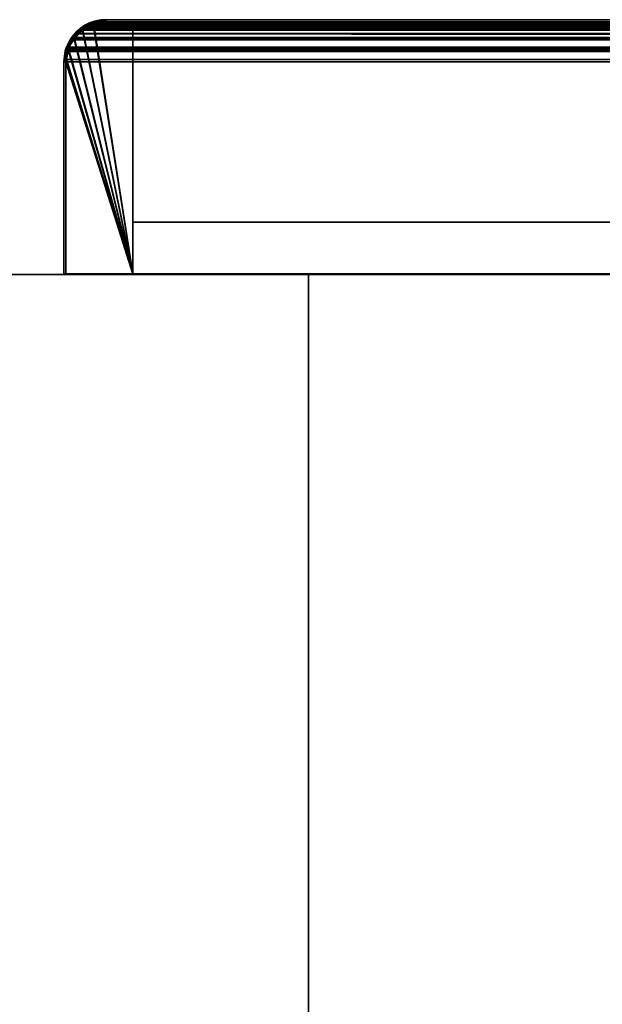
# Model space of a CAD drawing. Header units: millimetres. Extents: x -603 to 3703, y -115 to 193.
# Tile 177 of 256: x -475 to -431, y 120 to 193. Entities that reach past the tile are written whole.
import ezdxf

# ---------------------------------------------------------------- set-up
doc = ezdxf.new("R2010")
doc.units = ezdxf.units.MM
doc.layers.add('151', color=7, linetype='Continuous', true_color=0xffffff)

# ---------------------------------------------------------------- blocks, each defined once
blk = doc.blocks.new('UG_SURFACE_001')
at = {"layer": '151', "color": 252, "linetype": 'Continuous', "lineweight": 35}
for points in [[(-603, -18, -8.75), (-603, 174.4, -8.75), (-453, 174.4, -8.75), (-453, -18, -8.75)], [(-603, 174.4, 2212.25), (603, 174.4, 2212.25), (453, 174.4, 2062.25), (-453, 174.4, 2062.25)], [(-453, 174.4, 2062.25), (-453, 174.4, -8.75), (-603, 174.4, -8.75), (-603, 174.4, 2212.25)], [(603, -18, 2212.25), (603, 174.4, 2212.25), (-603, 174.4, 2212.25), (-603, -18, 2212.25)], [(-453, -18, -8.75), (-453, 174.4, -8.75), (-453, 174.4, 2062.25), (-453, -18, 2062.25)], [(-453, -18, 2062.25), (-453, 174.4, 2062.25), (453, 174.4, 2062.25), (453, -18, 2062.25)]]:
    blk.add_3dface(points, dxfattribs=at)
blk = doc.blocks.new('UG_SURFACE_034')
at = {"layer": '151', "color": 14, "linetype": 'Continuous', "lineweight": 35}
for points in [[(-469.093, 193.052, 2078.343), (-469.626, 192.912, 2078.876), (-469.906, 192.652, 2079.156), (-466.15, 174.45, 2075.4)], [(-469.904, 192.667, -5.75), (-469.906, 192.652, 2079.156), (-469.626, 192.912, 2078.876)], [(-469.904, 192.667, -5.75), (-469.298, 193.072, -5.75), (-469.099, 193.111, -5.75), (-466.15, 174.45, -5.75)], [(-469.093, 193.052, 2078.343), (-469.298, 193.072, -5.75), (-469.904, 192.667, -5.75)], [(-469.904, 192.667, -5.75), (-469.626, 192.912, 2078.876), (-469.093, 193.052, 2078.343)], [(-469.093, 193.052, 2078.343), (-469.099, 193.111, -5.75), (-469.298, 193.072, -5.75)], [(-469.099, 193.111, -5.75), (-468.15, 193.3, -5.75), (-466.15, 193.3, -5.75), (-466.15, 174.45, -5.75)], [(-469.099, 193.111, -5.75), (-469.093, 193.052, 2078.343), (-468.15, 193.3, 2077.4)], [(-468.15, 193.3, 2077.4), (-468.15, 193.3, -5.75), (-469.099, 193.111, -5.75)], [(-466.15, 174.45, 2075.4), (-466.15, 193.3, 2075.4), (-468.15, 193.3, 2077.4), (-469.093, 193.052, 2078.343)], [(-466.15, 193.3, 2075.4), (-466.15, 193.3, -5.75), (-468.15, 193.3, -5.75), (-468.15, 193.3, 2077.4)], [(-466.15, 174.45, 2075.4), (-466.15, 174.45, -5.75), (-466.15, 193.3, -5.75), (-466.15, 193.3, 2075.4)], [(-469.906, 192.652, 2079.156), (-470.549, 192.056, 2079.798), (-466.15, 174.45, 2075.4)], [(-470.517, 192.054, -5.75), (-470.549, 192.056, 2079.798), (-469.906, 192.652, 2079.156)], [(-470.517, 192.054, -5.75), (-470.271, 192.421, -5.75), (-469.904, 192.667, -5.75), (-466.15, 174.45, -5.75)], [(-469.906, 192.652, 2079.156), (-470.271, 192.421, -5.75), (-470.517, 192.054, -5.75)], [(-469.906, 192.652, 2079.156), (-469.904, 192.667, -5.75), (-470.271, 192.421, -5.75)], [(-466.15, 174.45, 2075.4), (-470.549, 192.056, 2079.798), (-470.644, 191.967, 2079.895), (-470.965, 191.26, 2080.215)], [(-470.922, 191.448, -5.75), (-470.965, 191.26, 2080.215), (-470.644, 191.967, 2079.895)], [(-470.922, 191.448, -5.75), (-470.956, 191.273, -5.75), (-470.965, 191.26, 2080.215)], [(-470.956, 191.273, -5.75), (-470.922, 191.448, -5.75), (-470.517, 192.054, -5.75), (-466.15, 174.45, -5.75)], [(-470.922, 191.448, -5.75), (-470.644, 191.967, 2079.895), (-470.549, 192.056, 2079.798)], [(-470.549, 192.056, 2079.798), (-470.517, 192.054, -5.75), (-470.922, 191.448, -5.75)], [(-466.15, 174.45, 2075.4), (-470.965, 191.26, 2080.215), (-471.046, 191.082, 2080.296), (-471.126, 190.482, 2080.376)], [(-471.114, 190.481, -5.75), (-471.126, 190.482, 2080.376), (-471.046, 191.082, 2080.296)], [(-466.15, 174.45, -5.75), (-471.114, 190.481, -5.75), (-470.956, 191.273, -5.75)], [(-470.965, 191.26, 2080.215), (-470.956, 191.273, -5.75), (-471.114, 190.481, -5.75)], [(-471.114, 190.481, -5.75), (-471.046, 191.082, 2080.296), (-470.965, 191.26, 2080.215)], [(-471.126, 190.482, 2080.376), (-471.15, 190.3, 2080.4), (-471.15, 174.45, 2080.4), (-466.15, 174.45, 2075.4)], [(-471.15, 190.3, -5.75), (-471.15, 190.3, 2080.4), (-471.126, 190.482, 2080.376)], [(-471.126, 190.482, 2080.376), (-471.114, 190.481, -5.75), (-471.15, 190.3, -5.75)], [(-466.15, 174.45, -5.75), (-471.15, 174.45, -5.75), (-471.15, 190.3, -5.75), (-471.114, 190.481, -5.75)], [(-471.15, 190.3, -5.75), (-471.15, 174.45, -5.75), (-471.15, 174.45, 2080.4), (-471.15, 190.3, 2080.4)], [(-471.15, 174.45, 2080.4), (-471.15, 174.45, -5.75), (-466.15, 174.45, -5.75), (-466.15, 174.45, 2075.4)]]:
    blk.add_3dface(points, dxfattribs=at)
blk = doc.blocks.new('UG_SURFACE_035')
at = {"layer": '151', "color": 41, "linetype": 'Continuous', "lineweight": 35}
for points in [[(-466.15, 193.3, -5.75), (-416.15, 193.3, -5.75), (-416.15, 178.3, -5.75), (-466.15, 178.3, -5.75)], [(-466.15, 193.3, -5.75), (-466.15, 178.3, -5.75), (-466.15, 178.3, 2075.4), (-466.15, 193.3, 2075.4)], [(-416.15, 193.3, 2025.4), (-416.15, 193.3, -5.75), (-466.15, 193.3, -5.75), (-466.15, 193.3, 2075.4)], [(-416.15, 178.3, 2025.4), (-416.15, 193.3, 2025.4), (-466.15, 193.3, 2075.4), (-466.15, 178.3, 2075.4)], [(-416.15, 178.3, -5.75), (-416.15, 193.3, -5.75), (-416.15, 193.3, 2025.4), (-416.15, 178.3, 2025.4)], [(-466.15, 178.3, 2075.4), (-466.15, 178.3, -5.75), (-416.15, 178.3, -5.75), (-416.15, 178.3, 2025.4)]]:
    blk.add_3dface(points, dxfattribs=at)
blk = doc.blocks.new('UG_SURFACE_036')
at = {"layer": '151', "color": 7, "linetype": 'Continuous', "lineweight": 35}
for points in [[(-470.377, 192.527, -5.75), (-470.34, 192.448, 2079.591), (-469.7, 193.042, 2078.95)], [(-469.7, 193.042, 2078.95), (-469.936, 192.822, -5.75), (-470.377, 192.527, -5.75)], [(-469.7, 193.042, 2078.95), (-470.34, 192.448, 2079.591), (-470.268, 192.412, 2079.518), (-469.337, 193.055, 2078.587)], [(-470.271, 192.421, -5.75), (-469.852, 192.704, -5.75), (-469.253, 193.073, 2078.503)], [(-469.253, 193.073, 2078.503), (-469.337, 193.055, 2078.587), (-470.271, 192.421, -5.75)], [(-469.337, 193.055, 2078.587), (-470.268, 192.412, 2079.518), (-470.271, 192.421, -5.75)], [(-469.349, 193.213, -5.75), (-469.936, 192.822, -5.75), (-469.7, 193.042, 2078.95)], [(-469.33, 193.055, -5.75), (-469.852, 192.704, -5.75), (-469.936, 192.822, -5.75), (-469.349, 193.213, -5.75)], [(-469.253, 193.073, 2078.503), (-469.852, 192.704, -5.75), (-469.33, 193.055, -5.75)], [(-469.349, 193.213, -5.75), (-469.7, 193.042, 2078.95), (-469.299, 193.148, 2078.549)], [(-469.337, 193.055, 2078.587), (-469.299, 193.148, 2078.549), (-469.7, 193.042, 2078.95)], [(-469.299, 193.148, 2078.549), (-469.308, 193.221, -5.75), (-469.349, 193.213, -5.75)], [(-469.251, 193.072, -5.75), (-469.33, 193.055, -5.75), (-469.349, 193.213, -5.75), (-469.308, 193.221, -5.75)], [(-469.299, 193.148, 2078.549), (-469.337, 193.055, 2078.587), (-469.253, 193.073, 2078.503)], [(-469.33, 193.055, -5.75), (-469.251, 193.072, -5.75), (-469.253, 193.073, 2078.503)], [(-469.096, 193.263, -5.75), (-469.308, 193.221, -5.75), (-469.299, 193.148, 2078.549)], [(-469.308, 193.221, -5.75), (-469.096, 193.263, -5.75), (-469.049, 193.114, -5.75), (-469.251, 193.072, -5.75)], [(-469.096, 193.263, -5.75), (-469.299, 193.148, 2078.549), (-468.15, 193.45, 2077.4)], [(-469.253, 193.073, 2078.503), (-468.158, 193.3, 2077.408), (-468.15, 193.45, 2077.4), (-469.299, 193.148, 2078.549)], [(-468.158, 193.3, 2077.408), (-469.253, 193.073, 2078.503), (-469.251, 193.072, -5.75)], [(-469.251, 193.072, -5.75), (-469.049, 193.114, -5.75), (-468.15, 193.3, 2077.4)], [(-468.15, 193.3, 2077.4), (-468.158, 193.3, 2077.408), (-469.251, 193.072, -5.75)], [(-468.15, 193.45, 2077.4), (-468.15, 193.45, -5.75), (-469.096, 193.263, -5.75)], [(-468.15, 193.3, -5.75), (-469.049, 193.114, -5.75), (-469.096, 193.263, -5.75), (-468.15, 193.45, -5.75)], [(-469.049, 193.114, -5.75), (-468.15, 193.3, -5.75), (-468.15, 193.3, 2077.4)], [(-468.15, 193.45, 2077.4), (-468.158, 193.3, 2077.408), (-468.15, 193.3, 2077.4)], [(-414.15, 193.45, 2023.4), (-414.15, 193.45, -5.75), (-468.15, 193.45, -5.75), (-468.15, 193.45, 2077.4)], [(-468.15, 193.45, -5.75), (-414.15, 193.45, -5.75), (-414.15, 193.3, -5.75), (-468.15, 193.3, -5.75)], [(-414.15, 193.45, 2023.4), (-468.15, 193.45, 2077.4), (-468.15, 193.3, 2077.4), (-414.15, 193.3, 2023.4)], [(-414.15, 193.3, 2023.4), (-468.15, 193.3, 2077.4), (-468.15, 193.3, -5.75), (-414.15, 193.3, -5.75)], [(-413.071, 193.246, -5.75), (-414.15, 193.45, 2023.4), (-413, 193.156, 2022.25)], [(-413.071, 193.246, -5.75), (-413.978, 193.418, -5.75), (-414.15, 193.45, 2023.4)], [(-413.978, 193.418, -5.75), (-414.15, 193.45, -5.75), (-414.15, 193.45, 2023.4)], [(-413.987, 193.269, -5.75), (-414.15, 193.3, -5.75), (-414.15, 193.45, -5.75), (-413.978, 193.418, -5.75)], [(-413, 193.156, 2022.25), (-414.15, 193.45, 2023.4), (-414.142, 193.3, 2023.392), (-413.052, 193.036, 2022.302)], [(-414.15, 193.3, 2023.4), (-414.142, 193.3, 2023.392), (-414.15, 193.45, 2023.4)], [(-414.15, 193.3, -5.75), (-413.987, 193.269, -5.75), (-413.052, 193.036, 2022.302)], [(-413.052, 193.036, 2022.302), (-414.142, 193.3, 2023.392), (-414.15, 193.3, -5.75)], [(-414.142, 193.3, 2023.392), (-414.15, 193.3, 2023.4), (-414.15, 193.3, -5.75)], [(-413.123, 193.103, -5.75), (-413.987, 193.269, -5.75), (-413.978, 193.418, -5.75), (-413.071, 193.246, -5.75)], [(-413.052, 193.036, 2022.302), (-413.987, 193.269, -5.75), (-413.123, 193.103, -5.75)], [(-413.054, 193.09, -5.75), (-413.123, 193.103, -5.75), (-413.071, 193.246, -5.75), (-413, 193.233, -5.75)], [(-413.052, 193.036, 2022.302), (-413.123, 193.103, -5.75), (-413.054, 193.09, -5.75)], [(-413, 193.156, 2022.25), (-413, 193.233, -5.75), (-413.071, 193.246, -5.75)], [(-413.048, 193.086, -5.75), (-413.054, 193.09, -5.75), (-413, 193.233, -5.75), (-412.992, 193.227, -5.75)], [(-413.054, 193.09, -5.75), (-413.048, 193.086, -5.75), (-413.052, 193.036, 2022.302)], [(-413.052, 193.036, 2022.302), (-412.784, 192.971, 2022.034), (-412.639, 193.064, 2021.889), (-413, 193.156, 2022.25)], [(-412.784, 192.971, 2022.034), (-413.052, 193.036, 2022.302), (-413.048, 193.086, -5.75)], [(-412.992, 193.227, -5.75), (-412.265, 192.751, -5.75), (-412.355, 192.634, -5.75), (-413.048, 193.086, -5.75)], [(-413.048, 193.086, -5.75), (-412.355, 192.634, -5.75), (-412.031, 192.414, 2021.281)], [(-412.031, 192.414, 2021.281), (-412.784, 192.971, 2022.034), (-413.048, 193.086, -5.75)], [(-413, 193.156, 2022.25), (-412.992, 193.227, -5.75), (-413, 193.233, -5.75)], [(-412.265, 192.751, -5.75), (-412.992, 193.227, -5.75), (-413, 193.156, 2022.25)], [(-412.265, 192.751, -5.75), (-413, 193.156, 2022.25), (-412.639, 193.064, 2021.889)], [(-411.949, 192.466, 2021.199), (-412.639, 193.064, 2021.889), (-412.784, 192.971, 2022.034), (-412.031, 192.414, 2021.281)], [(-412.639, 193.064, 2021.889), (-411.923, 192.527, -5.75), (-412.265, 192.751, -5.75)], [(-412.639, 193.064, 2021.889), (-411.949, 192.466, 2021.199), (-411.923, 192.527, -5.75)], [(-470.769, 192.05, 2080.019), (-470.601, 192.185, -5.75), (-471.077, 191.458, -5.75)], [(-471.077, 191.458, -5.75), (-470.601, 192.185, -5.75), (-470.484, 192.095, -5.75), (-470.936, 191.402, -5.75)], [(-470.601, 192.185, -5.75), (-470.769, 192.05, 2080.019), (-470.34, 192.448, 2079.591)], [(-470.652, 191.955, 2079.902), (-470.305, 192.387, 2079.555), (-470.34, 192.448, 2079.591), (-470.769, 192.05, 2080.019)], [(-470.305, 192.387, 2079.555), (-470.652, 191.955, 2079.902), (-470.484, 192.095, -5.75)], [(-470.34, 192.448, 2079.591), (-470.377, 192.527, -5.75), (-470.601, 192.185, -5.75)], [(-470.271, 192.421, -5.75), (-470.484, 192.095, -5.75), (-470.601, 192.185, -5.75), (-470.377, 192.527, -5.75)], [(-470.484, 192.095, -5.75), (-470.271, 192.421, -5.75), (-470.268, 192.412, 2079.518)], [(-470.268, 192.412, 2079.518), (-470.305, 192.387, 2079.555), (-470.484, 192.095, -5.75)], [(-470.377, 192.527, -5.75), (-469.936, 192.822, -5.75), (-469.852, 192.704, -5.75), (-470.271, 192.421, -5.75)], [(-470.34, 192.448, 2079.591), (-470.305, 192.387, 2079.555), (-470.268, 192.412, 2079.518)], [(-412.029, 192.421, -5.75), (-412.355, 192.634, -5.75), (-412.265, 192.751, -5.75), (-411.923, 192.527, -5.75)], [(-412.355, 192.634, -5.75), (-412.029, 192.421, -5.75), (-412.031, 192.414, 2021.281)], [(-412.031, 192.414, 2021.281), (-411.995, 192.387, 2021.245), (-411.949, 192.466, 2021.199)], [(-411.995, 192.387, 2021.245), (-412.031, 192.414, 2021.281), (-412.029, 192.421, -5.75)], [(-411.923, 192.527, -5.75), (-411.628, 192.086, -5.75), (-411.746, 192.002, -5.75), (-412.029, 192.421, -5.75)], [(-412.029, 192.421, -5.75), (-411.484, 191.676, 2020.734), (-411.995, 192.387, 2021.245)], [(-412.029, 192.421, -5.75), (-411.746, 192.002, -5.75), (-411.381, 191.389, 2020.631)], [(-411.381, 191.389, 2020.631), (-411.484, 191.676, 2020.734), (-412.029, 192.421, -5.75)], [(-411.628, 192.187, 2020.878), (-411.949, 192.466, 2021.199), (-411.995, 192.387, 2021.245), (-411.484, 191.676, 2020.734)], [(-411.628, 192.086, -5.75), (-411.923, 192.527, -5.75), (-411.949, 192.466, 2021.199)], [(-411.949, 192.466, 2021.199), (-411.237, 191.499, -5.75), (-411.628, 192.086, -5.75)], [(-411.237, 191.499, -5.75), (-411.949, 192.466, 2021.199), (-411.628, 192.187, 2020.878)], [(-411.628, 192.187, 2020.878), (-411.229, 191.458, -5.75), (-411.237, 191.499, -5.75)], [(-411.628, 192.187, 2020.878), (-411.24, 191.44, 2020.49), (-411.229, 191.458, -5.75)], [(-411.484, 191.676, 2020.734), (-411.24, 191.44, 2020.49), (-411.628, 192.187, 2020.878)], [(-471.3, 190.3, 2080.55), (-471.083, 191.45, -5.75), (-471.096, 191.379, -5.75)], [(-471.083, 191.45, -5.75), (-471.3, 190.3, 2080.55), (-471.191, 191.121, 2080.441)], [(-471.083, 191.45, -5.75), (-471.191, 191.121, 2080.441), (-471.05, 191.433, 2080.3)], [(-470.986, 191.279, 2080.236), (-471.05, 191.433, 2080.3), (-471.191, 191.121, 2080.441)], [(-470.94, 191.396, -5.75), (-470.953, 191.327, -5.75), (-471.096, 191.379, -5.75), (-471.083, 191.45, -5.75)], [(-471.05, 191.433, 2080.3), (-471.077, 191.458, -5.75), (-471.083, 191.45, -5.75)], [(-470.94, 191.396, -5.75), (-471.083, 191.45, -5.75), (-471.077, 191.458, -5.75)], [(-471.077, 191.458, -5.75), (-471.05, 191.433, 2080.3), (-470.769, 192.05, 2080.019)], [(-470.936, 191.402, -5.75), (-470.94, 191.396, -5.75), (-471.077, 191.458, -5.75)], [(-470.929, 191.394, 2080.179), (-470.652, 191.955, 2079.902), (-470.769, 192.05, 2080.019), (-471.05, 191.433, 2080.3)], [(-471.05, 191.433, 2080.3), (-470.986, 191.279, 2080.236), (-470.929, 191.394, 2080.179)], [(-470.94, 191.396, -5.75), (-470.936, 191.402, -5.75), (-470.929, 191.394, 2080.179)], [(-470.936, 191.402, -5.75), (-470.484, 192.095, -5.75), (-470.652, 191.955, 2079.902)], [(-470.652, 191.955, 2079.902), (-470.929, 191.394, 2080.179), (-470.936, 191.402, -5.75)], [(-411.395, 191.48, -5.75), (-411.746, 192.002, -5.75), (-411.628, 192.086, -5.75), (-411.237, 191.499, -5.75)], [(-411.746, 192.002, -5.75), (-411.395, 191.48, -5.75), (-411.381, 191.389, 2020.631)], [(-411.24, 191.44, 2020.49), (-411.484, 191.676, 2020.734), (-411.381, 191.389, 2020.631)], [(-411.378, 191.401, -5.75), (-411.395, 191.48, -5.75), (-411.237, 191.499, -5.75), (-411.229, 191.458, -5.75)], [(-411.395, 191.48, -5.75), (-411.378, 191.401, -5.75), (-411.381, 191.389, 2020.631)], [(-411.381, 191.389, 2020.631), (-411.22, 190.944, 2020.47), (-411.156, 191.279, 2020.406), (-411.24, 191.44, 2020.49)], [(-411.22, 190.944, 2020.47), (-411.381, 191.389, 2020.631), (-411.378, 191.401, -5.75)], [(-411.229, 191.458, -5.75), (-411.187, 191.246, -5.75), (-411.336, 191.199, -5.75), (-411.378, 191.401, -5.75)], [(-411.378, 191.401, -5.75), (-411.336, 191.199, -5.75), (-411.15, 190.3, 2020.4)], [(-411.15, 190.3, 2020.4), (-411.22, 190.944, 2020.47), (-411.378, 191.401, -5.75)], [(-411.187, 191.246, -5.75), (-411.229, 191.458, -5.75), (-411.24, 191.44, 2020.49)], [(-411.187, 191.246, -5.75), (-411.24, 191.44, 2020.49), (-411.156, 191.279, 2020.406)], [(-471.3, 190.3, 2080.55), (-471.096, 191.379, -5.75), (-471.268, 190.472, -5.75)], [(-471.191, 191.121, 2080.441), (-471.3, 190.3, 2080.55), (-471.145, 190.481, 2080.395), (-470.986, 191.279, 2080.236)], [(-470.953, 191.327, -5.75), (-471.119, 190.463, -5.75), (-471.268, 190.472, -5.75), (-471.096, 191.379, -5.75)], [(-470.986, 191.279, 2080.236), (-471.145, 190.481, 2080.395), (-471.119, 190.463, -5.75)], [(-471.119, 190.463, -5.75), (-470.953, 191.327, -5.75), (-470.986, 191.279, 2080.236)], [(-470.929, 191.394, 2080.179), (-470.986, 191.279, 2080.236), (-470.953, 191.327, -5.75)], [(-470.953, 191.327, -5.75), (-470.94, 191.396, -5.75), (-470.929, 191.394, 2080.179)], [(-411.15, 190.3, -5.75), (-411.336, 191.199, -5.75), (-411.187, 191.246, -5.75), (-411, 190.3, -5.75)], [(-411.336, 191.199, -5.75), (-411.15, 190.3, -5.75), (-411.15, 190.3, 2020.4)], [(-411, 190.3, 2020.25), (-411.156, 191.279, 2020.406), (-411.22, 190.944, 2020.47), (-411.15, 190.3, 2020.4)], [(-411.156, 191.279, 2020.406), (-411, 190.3, -5.75), (-411.187, 191.246, -5.75)], [(-411.156, 191.279, 2020.406), (-411, 190.3, 2020.25), (-411, 190.3, -5.75)], [(-471.15, 190.3, 2080.4), (-471.145, 190.481, 2080.395), (-471.3, 190.3, 2080.55)], [(-471.268, 190.472, -5.75), (-471.3, 190.3, -5.75), (-471.3, 190.3, 2080.55)], [(-471.119, 190.463, -5.75), (-471.15, 190.3, -5.75), (-471.3, 190.3, -5.75), (-471.268, 190.472, -5.75)], [(-471.3, 190.3, -5.75), (-471.3, 174.45, -5.75), (-471.3, 174.45, 2080.55), (-471.3, 190.3, 2080.55)], [(-471.3, 190.3, 2080.55), (-471.3, 174.45, 2080.55), (-471.15, 174.45, 2080.4), (-471.15, 190.3, 2080.4)], [(-471.3, 174.45, -5.75), (-471.3, 190.3, -5.75), (-471.15, 190.3, -5.75), (-471.15, 174.45, -5.75)], [(-471.15, 190.3, -5.75), (-471.119, 190.463, -5.75), (-471.145, 190.481, 2080.395)], [(-471.145, 190.481, 2080.395), (-471.15, 190.3, 2080.4), (-471.15, 190.3, -5.75)], [(-471.15, 190.3, 2080.4), (-471.15, 174.45, 2080.4), (-471.15, 174.45, -5.75), (-471.15, 190.3, -5.75)], [(-411, 190.3, -5.75), (-411, 152.3, -5.75), (-411.15, 152.3, -5.75), (-411.15, 190.3, -5.75)], [(-411.15, 152.3, 2020.4), (-411.15, 190.3, 2020.4), (-411.15, 190.3, -5.75), (-411.15, 152.3, -5.75)], [(-411.15, 190.3, 2020.4), (-411.15, 152.3, 2020.4), (-411, 152.3, 2020.25), (-411, 190.3, 2020.25)], [(-411, 152.3, -5.75), (-411, 190.3, -5.75), (-411, 190.3, 2020.25), (-411, 152.3, 2020.25)], [(-471.3, 174.45, 2080.55), (-471.3, 174.45, -5.75), (-471.15, 174.45, -5.75), (-471.15, 174.45, 2080.4)], [(-411.15, 152.3, 2020.4), (-411.15, 152.3, -5.75), (-411, 152.3, -5.75), (-411, 152.3, 2020.25)]]:
    blk.add_3dface(points, dxfattribs=at)
blk = doc.blocks.new('UG_SURFACE_038')
at = {"layer": '151', "color": 7, "linetype": 'Continuous', "lineweight": 35}
for points in [[(470.261, 192.404, 2079.511), (-470.268, 192.412, 2079.518), (-469.337, 193.055, 2078.587)], [(-469.974, 192.788, 2079.224), (-469.337, 193.055, 2078.587), (-470.268, 192.412, 2079.518)], [(-469.974, 192.788, 2079.224), (469.976, 192.79, 2079.226), (469.661, 193.064, 2078.911)], [(-469.7, 193.042, 2078.95), (-469.974, 192.788, 2079.224), (469.661, 193.064, 2078.911)], [(-469.974, 192.788, 2079.224), (-469.7, 193.042, 2078.95), (-469.337, 193.055, 2078.587)], [(-469.7, 193.042, 2078.95), (469.661, 193.064, 2078.911), (469.112, 193.204, 2078.362)], [(469.112, 193.204, 2078.362), (-469.11, 193.197, 2078.361), (-469.7, 193.042, 2078.95)], [(-469.253, 193.073, 2078.503), (-469.337, 193.055, 2078.587), (-469.7, 193.042, 2078.95), (-469.11, 193.197, 2078.361)], [(470.171, 192.518, 2079.421), (-469.337, 193.055, 2078.587), (-469.253, 193.073, 2078.503)], [(470.171, 192.518, 2079.421), (470.261, 192.404, 2079.511), (-469.337, 193.055, 2078.587)], [(-469.11, 193.197, 2078.361), (-468.15, 193.45, 2077.4), (-468.158, 193.3, 2077.408), (-469.253, 193.073, 2078.503)], [(469.249, 193.071, 2078.499), (-469.253, 193.073, 2078.503), (-468.158, 193.3, 2077.408)], [(-469.253, 193.073, 2078.503), (469.249, 193.071, 2078.499), (470.171, 192.518, 2079.421)], [(-469.11, 193.197, 2078.361), (469.112, 193.204, 2078.362), (468.15, 193.45, 2077.4)], [(468.15, 193.45, 2077.4), (-468.15, 193.45, 2077.4), (-469.11, 193.197, 2078.361)], [(-468.15, 193.3, 2077.4), (-468.158, 193.3, 2077.408), (-468.15, 193.45, 2077.4)], [(469.157, 193.126, 2078.407), (-468.158, 193.3, 2077.408), (-468.15, 193.3, 2077.4)], [(469.157, 193.126, 2078.407), (469.249, 193.071, 2078.499), (-468.158, 193.3, 2077.408)], [(468.15, 193.45, 2077.4), (414.15, 193.45, 2023.4), (-414.15, 193.45, 2023.4), (-468.15, 193.45, 2077.4)], [(-414.15, 193.3, 2023.4), (-468.15, 193.3, 2077.4), (-468.15, 193.45, 2077.4), (-414.15, 193.45, 2023.4)], [(468.15, 193.3, 2077.4), (-468.15, 193.3, 2077.4), (-414.15, 193.3, 2023.4), (414.15, 193.3, 2023.4)], [(-468.15, 193.3, 2077.4), (468.15, 193.3, 2077.4), (469.157, 193.126, 2078.407)], [(-470.769, 192.05, 2080.019), (-470.687, 192.126, 2079.937), (-470.305, 192.387, 2079.555), (-470.652, 191.955, 2079.902)], [(-470.687, 192.126, 2079.937), (470.672, 192.187, 2079.922), (469.976, 192.79, 2079.226)], [(469.976, 192.79, 2079.226), (-469.974, 192.788, 2079.224), (-470.687, 192.126, 2079.937)], [(-470.268, 192.412, 2079.518), (-470.305, 192.387, 2079.555), (-470.687, 192.126, 2079.937), (-469.974, 192.788, 2079.224)], [(-470.687, 192.126, 2079.937), (470.693, 192.146, 2079.943), (470.672, 192.187, 2079.922)], [(471.144, 191.279, 2080.394), (470.693, 192.146, 2079.943), (-470.687, 192.126, 2079.937)], [(470.921, 191.389, 2080.171), (-470.652, 191.955, 2079.902), (-470.305, 192.387, 2079.555)], [(470.764, 191.773, 2080.014), (-470.305, 192.387, 2079.555), (-470.268, 192.412, 2079.518)], [(470.764, 191.773, 2080.014), (470.921, 191.389, 2080.171), (-470.305, 192.387, 2079.555)], [(-470.268, 192.412, 2079.518), (470.261, 192.404, 2079.511), (470.764, 191.773, 2080.014)], [(-471.129, 191.258, 2080.379), (-470.769, 192.05, 2080.019), (-470.652, 191.955, 2079.902), (-470.929, 191.394, 2080.179)], [(-470.769, 192.05, 2080.019), (-471.129, 191.258, 2080.379), (471.144, 191.279, 2080.394)], [(470.921, 191.389, 2080.171), (-470.929, 191.394, 2080.179), (-470.652, 191.955, 2079.902)], [(-470.687, 192.126, 2079.937), (-470.769, 192.05, 2080.019), (471.144, 191.279, 2080.394)], [(-470.986, 191.279, 2080.236), (-471.145, 190.481, 2080.395), (-471.3, 190.3, 2080.55), (-471.191, 191.121, 2080.441)], [(-471.191, 191.121, 2080.441), (-471.3, 190.3, 2080.55), (471.3, 190.3, 2080.55)], [(-471.191, 191.121, 2080.441), (-471.129, 191.258, 2080.379), (-470.986, 191.279, 2080.236)], [(-471.129, 191.258, 2080.379), (-471.191, 191.121, 2080.441), (471.3, 190.3, 2080.55)], [(471.15, 190.3, 2080.4), (-471.145, 190.481, 2080.395), (-470.986, 191.279, 2080.236)], [(-470.929, 191.394, 2080.179), (-470.986, 191.279, 2080.236), (-471.129, 191.258, 2080.379)], [(-471.129, 191.258, 2080.379), (471.145, 191.273, 2080.395), (471.144, 191.279, 2080.394)], [(471.3, 190.3, 2080.55), (471.145, 191.273, 2080.395), (-471.129, 191.258, 2080.379)], [(471.045, 191.085, 2080.296), (-470.986, 191.279, 2080.236), (-470.929, 191.394, 2080.179)], [(471.045, 191.085, 2080.296), (471.15, 190.3, 2080.4), (-470.986, 191.279, 2080.236)], [(-470.929, 191.394, 2080.179), (470.921, 191.389, 2080.171), (471.045, 191.085, 2080.296)], [(-471.3, 190.3, 2080.55), (-471.145, 190.481, 2080.395), (-471.15, 190.3, 2080.4)], [(-471.15, 190.3, 2080.4), (-471.15, 174.45, 2080.4), (-471.3, 174.45, 2080.55), (-471.3, 190.3, 2080.55)], [(-471.3, 190.3, 2080.55), (-471.3, 174.45, 2080.55), (471.3, 174.45, 2080.55), (471.3, 190.3, 2080.55)], [(471.15, 190.3, 2080.4), (-471.15, 190.3, 2080.4), (-471.145, 190.481, 2080.395)], [(471.15, 190.3, 2080.4), (471.15, 174.45, 2080.4), (-471.15, 174.45, 2080.4), (-471.15, 190.3, 2080.4)], [(471.15, 174.45, 2080.4), (471.3, 174.45, 2080.55), (-471.3, 174.45, 2080.55), (-471.15, 174.45, 2080.4)]]:
    blk.add_3dface(points, dxfattribs=at)
blk = doc.blocks.new('UG_SURFACE_040')
at = {"layer": '151', "color": 14, "linetype": 'Continuous', "lineweight": 35}
for points in [[(-466.15, 174.45, 2075.4), (-469.887, 192.67, 2079.137), (-469.626, 192.912, 2078.876), (-469.065, 193.059, 2078.315)], [(-469.887, 192.67, 2079.137), (469.889, 192.672, 2079.139), (469.589, 192.933, 2078.839)], [(-469.626, 192.912, 2078.876), (-469.887, 192.67, 2079.137), (469.589, 192.933, 2078.839)], [(-469.626, 192.912, 2078.876), (469.589, 192.933, 2078.839), (469.066, 193.066, 2078.316)], [(469.066, 193.066, 2078.316), (-469.065, 193.059, 2078.315), (-469.626, 192.912, 2078.876)], [(-469.065, 193.059, 2078.315), (469.066, 193.066, 2078.316), (468.15, 193.3, 2077.4)], [(468.15, 193.3, 2077.4), (-468.15, 193.3, 2077.4), (-469.065, 193.059, 2078.315)], [(-469.065, 193.059, 2078.315), (-468.15, 193.3, 2077.4), (-466.15, 193.3, 2075.4), (-466.15, 174.45, 2075.4)], [(468.15, 193.3, 2077.4), (466.15, 193.3, 2075.4), (-466.15, 193.3, 2075.4), (-468.15, 193.3, 2077.4)], [(466.15, 174.45, 2075.4), (-466.15, 174.45, 2075.4), (-466.15, 193.3, 2075.4), (466.15, 193.3, 2075.4)], [(-470.566, 192.039, 2079.816), (470.552, 192.097, 2079.802), (469.889, 192.672, 2079.139)], [(469.889, 192.672, 2079.139), (-469.887, 192.67, 2079.137), (-470.566, 192.039, 2079.816)], [(-470.566, 192.039, 2079.816), (-469.887, 192.67, 2079.137), (-466.15, 174.45, 2075.4)], [(-466.15, 174.45, 2075.4), (-470.987, 191.212, 2080.237), (-470.644, 191.967, 2079.895), (-470.566, 192.039, 2079.816)], [(-470.644, 191.967, 2079.895), (-470.987, 191.212, 2080.237), (471.002, 191.232, 2080.251)], [(-470.566, 192.039, 2079.816), (-470.644, 191.967, 2079.895), (471.002, 191.232, 2080.251)], [(-470.566, 192.039, 2079.816), (470.572, 192.058, 2079.822), (470.552, 192.097, 2079.802)], [(471.002, 191.232, 2080.251), (470.572, 192.058, 2079.822), (-470.566, 192.039, 2079.816)], [(-471.15, 190.3, 2080.4), (-471.046, 191.082, 2080.296), (-470.987, 191.212, 2080.237), (-466.15, 174.45, 2075.4)], [(-471.046, 191.082, 2080.296), (-471.15, 190.3, 2080.4), (471.15, 190.3, 2080.4)], [(-470.987, 191.212, 2080.237), (-471.046, 191.082, 2080.296), (471.15, 190.3, 2080.4)], [(-470.987, 191.212, 2080.237), (471.002, 191.227, 2080.252), (471.002, 191.232, 2080.251)], [(471.15, 190.3, 2080.4), (471.002, 191.227, 2080.252), (-470.987, 191.212, 2080.237)], [(-471.15, 190.3, 2080.4), (-471.15, 174.45, 2080.4), (471.15, 174.45, 2080.4), (471.15, 190.3, 2080.4)], [(-466.15, 174.45, 2075.4), (-471.15, 174.45, 2080.4), (-471.15, 190.3, 2080.4)], [(466.15, 174.45, 2075.4), (471.15, 174.45, 2080.4), (-471.15, 174.45, 2080.4), (-466.15, 174.45, 2075.4)]]:
    blk.add_3dface(points, dxfattribs=at)
blk = doc.blocks.new('UG_SURFACE_041')
at = {"layer": '151', "color": 41, "linetype": 'Continuous', "lineweight": 35}
for points in [[(-466.15, 178.3, 2075.4), (-466.15, 193.3, 2075.4), (-416.15, 193.3, 2025.4), (-416.15, 178.3, 2025.4)], [(-466.15, 193.3, 2075.4), (-466.15, 178.3, 2075.4), (466.15, 178.3, 2075.4), (466.15, 193.3, 2075.4)], [(466.15, 193.3, 2075.4), (416.15, 193.3, 2025.4), (-416.15, 193.3, 2025.4), (-466.15, 193.3, 2075.4)], [(416.15, 178.3, 2025.4), (466.15, 178.3, 2075.4), (-466.15, 178.3, 2075.4), (-416.15, 178.3, 2025.4)]]:
    blk.add_3dface(points, dxfattribs=at)

msp = doc.modelspace()

# ---------------------------------------------------------------- linework, layer by layer
at = {"layer": '151', "linetype": 'Continuous', "lineweight": -3}
for p, q in [((-468.15, 193.45, 2077.4), (468.15, 193.45, 2077.4)), ((-468.15, 193.45, -5.75), (-414.15, 193.45, -5.75)), ((-414.15, 193.45, 2023.4), (-468.15, 193.45, 2077.4)), ((-468.15, 193.45, -5.75), (-468.15, 193.45, 2077.4)), ((-468.15, 193.45, 2077.4), (-414.15, 193.45, 2023.4)), ((-468.15, 193.3, 2077.4), (-414.15, 193.3, 2023.4)), ((-468.15, 193.3, 2077.4), (-466.15, 193.3, 2075.4)), ((-466.15, 193.3, 2075.4), (-468.15, 193.3, 2077.4)), ((-468.15, 193.3, 2077.4), (468.15, 193.3, 2077.4)), ((-468.15, 193.3, -5.75), (-466.15, 193.3, -5.75)), ((-414.15, 193.3, 2023.4), (-468.15, 193.3, 2077.4)), ((-468.15, 193.3, -5.75), (-414.15, 193.3, -5.75)), ((-468.15, 193.3, -5.75), (-468.15, 193.3, 2077.4)), ((-416.15, 193.3, 2025.4), (-466.15, 193.3, 2075.4)), ((-466.15, 193.3, 2075.4), (466.15, 193.3, 2075.4)), ((-466.15, 178.3, -5.75), (-466.15, 193.3, -5.75)), ((-466.15, 193.3, 2075.4), (-416.15, 193.3, 2025.4)), ((-466.15, 193.3, 2075.4), (-466.15, 174.45, 2075.4)), ((-466.15, 193.3, 2075.4), (-466.15, 178.3, 2075.4)), ((-466.15, 193.3, -5.75), (-466.15, 193.3, 2075.4)), ((-466.15, 193.3, 2075.4), (466.15, 193.3, 2075.4)), ((-466.15, 193.3, -5.75), (-466.15, 174.45, -5.75)), ((-466.15, 193.3, -5.75), (-416.15, 193.3, -5.75)), ((-466.15, 193.3, 2075.4), (-466.15, 174.45, 2075.4)), ((-466.15, 193.3, -5.75), (-466.15, 193.3, 2075.4)), ((-466.15, 178.3, 2075.4), (-466.15, 193.3, 2075.4)), ((-471.3, 190.3, -5.75), (-471.3, 190.3, 2080.55)), ((-471.3, 190.3, 2080.55), (471.3, 190.3, 2080.55)), ((-471.3, 174.45, -5.75), (-471.3, 190.3, -5.75)), ((-471.3, 174.45, 2080.55), (-471.3, 190.3, 2080.55)), ((-471.3, 190.3, 2080.55), (-471.3, 174.45, 2080.55)), ((-471.15, 174.45, -5.75), (-471.15, 190.3, -5.75)), ((-471.15, 190.3, -5.75), (-471.15, 190.3, 2080.4)), ((-471.15, 190.3, 2080.4), (471.15, 190.3, 2080.4)), ((-471.15, 190.3, 2080.4), (-471.15, 174.45, 2080.4)), ((-471.15, 190.3, -5.75), (-471.15, 190.3, 2080.4)), ((-471.15, 174.45, 2080.4), (-471.15, 190.3, 2080.4)), ((-471.15, 174.45, 2080.4), (-471.15, 190.3, 2080.4)), ((-471.15, 174.45, -5.75), (-471.15, 190.3, -5.75)), ((-471.15, 174.45, 2080.4), (-471.15, 190.3, 2080.4)), ((-471.15, 190.3, 2080.4), (471.15, 190.3, 2080.4)), ((-416.15, 178.3, -5.75), (-466.15, 178.3, -5.75)), ((-466.15, 178.3, 2075.4), (466.15, 178.3, 2075.4)), ((-466.15, 178.3, -5.75), (-466.15, 178.3, 2075.4)), ((-416.15, 178.3, 2025.4), (-466.15, 178.3, 2075.4)), ((-466.15, 178.3, 2075.4), (-416.15, 178.3, 2025.4)), ((603, 174.4, 2212.25), (-603, 174.4, 2212.25)), ((-603, 174.4, -8.75), (-453, 174.4, -8.75)), ((-471.15, 174.45, 2080.4), (-471.3, 174.45, 2080.55)), ((-471.3, 174.45, 2080.55), (-471.15, 174.45, 2080.4)), ((-471.3, 174.45, -5.75), (-471.3, 174.45, 2080.55)), ((-471.3, 174.45, 2080.55), (471.3, 174.45, 2080.55)), ((-471.15, 174.45, -5.75), (-471.3, 174.45, -5.75)), ((-466.15, 174.45, 2075.4), (-471.15, 174.45, 2080.4)), ((-466.15, 174.45, -5.75), (-471.15, 174.45, -5.75)), ((-471.15, 174.45, 2080.4), (-466.15, 174.45, 2075.4)), ((-471.15, 174.45, -5.75), (-471.15, 174.45, 2080.4)), ((-471.15, 174.45, 2080.4), (471.15, 174.45, 2080.4)), ((-471.15, 174.45, -5.75), (-471.15, 174.45, 2080.4)), ((-471.15, 174.45, 2080.4), (471.15, 174.45, 2080.4)), ((-466.15, 174.45, 2075.4), (466.15, 174.45, 2075.4)), ((-466.15, 174.45, -5.75), (-466.15, 174.45, 2075.4)), ((-453, 174.4, 2062.25), (-453, -18, 2062.25)), ((-453, 174.4, 2062.25), (453, 174.4, 2062.25)), ((-453, 174.4, -8.75), (-453, 174.4, 2062.25)), ((-453, 174.4, -8.75), (-453, -18, -8.75))]:
    msp.add_line(p, q, dxfattribs=at)
msp.add_arc((-468.15, 190.3, -5.75), 3, 90, 180, dxfattribs=at)
for points in [[(-468.15, 193.45, 2077.4), (-471.3, 193.45, 2080.55), (-471.3, 190.3, 2080.55)], [(-468.15, 193.45, -5.75), (-471.3, 193.45, -5.75), (-471.3, 190.3, -5.75)], [(-468.15, 193.45, 2077.4), (-471.3, 193.45, 2080.55), (-471.3, 190.3, 2080.55)], [(-468.15, 193.3, 2077.4), (-471.15, 193.3, 2080.4), (-471.15, 190.3, 2080.4)], [(-468.15, 193.3, 2077.4), (-471.15, 193.3, 2080.4), (-471.15, 190.3, 2080.4)]]:
    msp.add_rational_spline(points, [1, 0.707106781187, 1], degree=2, dxfattribs=at)
for points, knots in [([(-468.15, 193.3, 2077.4), (-468.83, 193.3, 2078.08), (-469.509, 193.079, 2078.759), (-470.374, 192.348, 2079.624), (-470.641, 192.027, 2079.891), (-471.029, 191.249, 2080.279), (-471.15, 190.781, 2080.4), (-471.15, 190.3, 2080.4)], [0, 0, 0, 0, 0.5, 0.5, 0.75, 0.75, 1, 1, 1, 1]), ([(-468.15, 193.3, 2077.4), (-468.83, 193.3, 2078.08), (-469.509, 193.079, 2078.759), (-470.374, 192.348, 2079.624), (-470.641, 192.027, 2079.891), (-471.029, 191.249, 2080.279), (-471.15, 190.781, 2080.4), (-471.15, 190.3, 2080.4)], [0, 0, 0, 0, 0.5, 0.5, 0.75, 0.75, 1, 1, 1, 1]), ([(-468.15, 193.3, -5.75), (-468.938, 193.3, -5.75), (-469.716, 192.977, -5.75), (-470.827, 191.866, -5.75), (-471.15, 191.088, -5.75), (-471.15, 190.3, -5.75)], [0, 0, 0, 0, 0.5, 0.5, 1, 1, 1, 1])]:
    msp.add_open_spline(points, degree=3, knots=knots, dxfattribs=at)
for points, degree in [([(-468.15, 193.3, -5.75), (-468.15, 193.45, -5.75)], 1), ([(-468.15, 193.3, -5.75), (-468.15, 193.3, 688.633), (-468.15, 193.3, 1383.017), (-468.15, 193.3, 2077.4)], 3), ([(-468.15, 193.3, 2077.4), (-156.05, 193.3, 2077.4), (156.05, 193.3, 2077.4), (468.15, 193.3, 2077.4)], 3), ([(-471.15, 190.3, -5.75), (-471.3, 190.3, -5.75)], 1)]:
    msp.add_open_spline(points, degree=degree, dxfattribs=at)

# ---------------------------------------------------------------- block references
for name in ['UG_SURFACE_036', 'UG_SURFACE_038', 'UG_SURFACE_034', 'UG_SURFACE_040', 'UG_SURFACE_035', 'UG_SURFACE_041', 'UG_SURFACE_001']:
    msp.add_blockref(name, (0, 0), dxfattribs=at)

doc.saveas('drawing.dxf')
